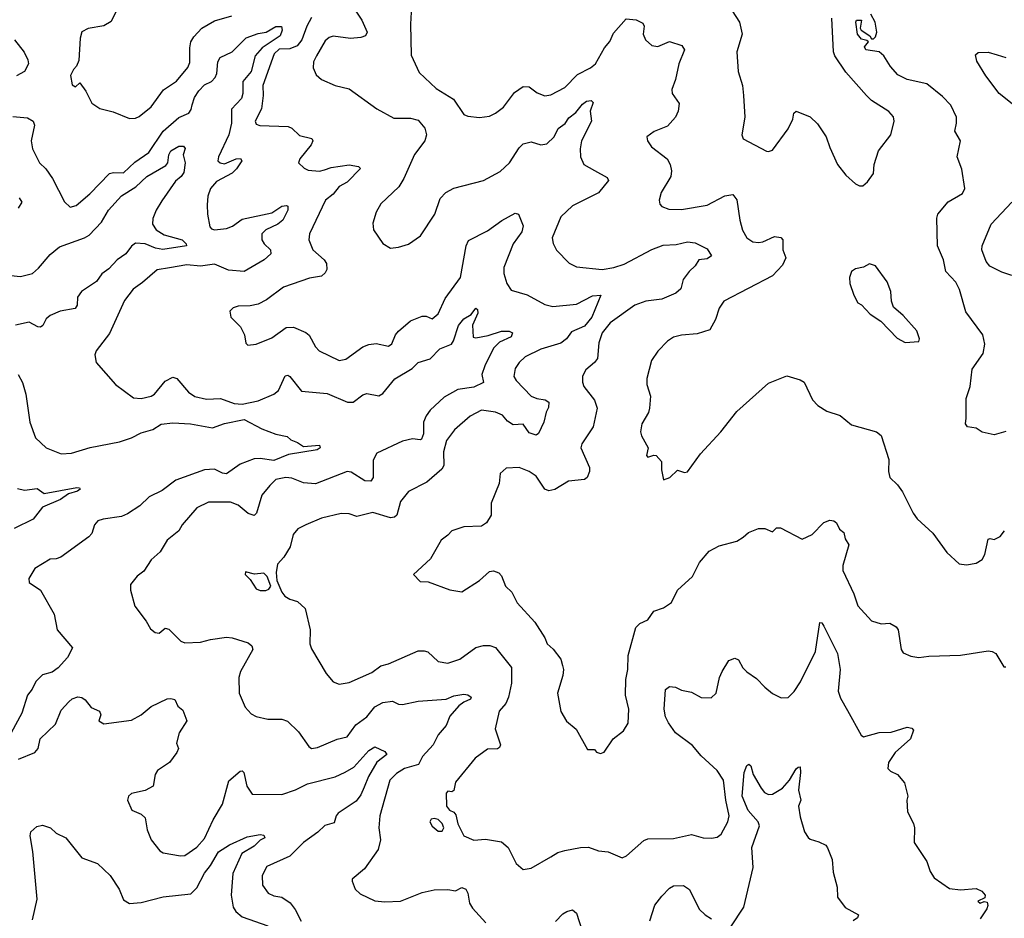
# Model space of a CAD drawing. Extents: x 2086813 to 2278017, y 548126 to 753336.
# Tile 228 of 256: x 2141250 to 2146227, y 675468 to 680007. Entities that reach past the tile are written whole.
import ezdxf

# ---------------------------------------------------------------- set-up
doc = ezdxf.new("R2010")
doc.units = 0

msp = doc.modelspace()

# ---------------------------------------------------------------- linework, layer by layer
at = {"layer": '0CON10XD'}
for points in [[(2141767.5, 680115), (2141712.5, 679997.5), (2141675, 679976.4), (2141596.4, 679963.6), (2141564.2, 679945.8), (2141555.3, 679914.7), (2141549.1, 679800.9), (2141538.3, 679771.7), (2141522.5, 679755), (2141507.5, 679725), (2141515, 679677.5), (2141531.7, 679668.3), (2141555, 679687.5), (2141585, 679646.2), (2141614.2, 679585), (2141655, 679558.8), (2141722.1, 679542.1), (2141805, 679508), (2141835, 679509.2), (2141855, 679517.5), (2141915, 679567.1), (2141976.7, 679653.3), (2142043.1, 679696.9), (2142100, 679765), (2142109.5, 679790.5), (2142110, 679865), (2142116.2, 679895), (2142129.7, 679920.3), (2142170.5, 679965), (2142235, 680002.3), (2142322.7, 680027.3)], [(2142945.6, 680055), (2142979.6, 680005), (2143006.7, 679945), (2142998, 679925), (2142975, 679917.7), (2142923.1, 679913.1), (2142835, 679924.4), (2142815, 679917.5), (2142795, 679901.2), (2142750, 679825), (2142736, 679795), (2142734.1, 679764.1), (2142749.5, 679729.5), (2142775, 679706), (2142844.3, 679674.3), (2142915, 679658), (2143055, 679556.2), (2143140.5, 679510.5), (2143225, 679510.4), (2143265, 679500.5), (2143298.8, 679458.8), (2143306.5, 679425), (2143297.8, 679395), (2143245, 679326.7), (2143192.5, 679205), (2143167.2, 679162.8), (2143075, 679076.7), (2143052, 679035), (2143035, 678980), (2143038.8, 678945), (2143085, 678876.7), (2143125, 678853.3), (2143165, 678858.8), (2143215.9, 678874.1), (2143276.2, 678915), (2143348, 679025), (2143375.8, 679104.2), (2143403.3, 679135), (2143445, 679155.8), (2143595, 679194.6), (2143678.8, 679241.2), (2143726.7, 679285), (2143775, 679360), (2143795, 679380), (2143835, 679390.8), (2143885, 679374.4), (2143915, 679380.5), (2143952.2, 679415), (2143971.6, 679458.4), (2144006.6, 679483.4), (2144025, 679512), (2144060.9, 679539.1), (2144095, 679580.8), (2144115, 679595.6), (2144138.3, 679598.3), (2144149.3, 679589.3), (2144133.8, 679545), (2144140.8, 679495), (2144090.5, 679395), (2144082.7, 679355), (2144084.4, 679315), (2144102, 679275), (2144155, 679245.6), (2144220.3, 679210.3), (2144226, 679195), (2144175, 679133.1), (2144045, 679067.5), (2143985, 679011.1), (2143940.8, 678905), (2143946.1, 678876.1), (2143962.7, 678842.7), (2144027.7, 678777.7), (2144065, 678758.8), (2144195, 678745.4), (2144254, 678756), (2144305, 678773.1), (2144445, 678846.2), (2144502.3, 678867.7), (2144567.5, 678872.5), (2144625, 678885.5), (2144665, 678880), (2144725, 678849.2), (2144746.7, 678815), (2144725, 678800), (2144682.5, 678795), (2144665, 678763.3), (2144633.3, 678735), (2144603.8, 678695), (2144592.3, 678647.7), (2144566.2, 678625), (2144495, 678595.5), (2144415, 678586.1), (2144358.6, 678565), (2144235, 678476.7), (2144193.8, 678425), (2144176.9, 678375), (2144170.8, 678295), (2144156, 678275), (2144110.9, 678239.1), (2144094.1, 678205.9), (2144094.2, 678175.8), (2144101.4, 678155), (2144155.5, 678085), (2144169.1, 678045), (2144149.2, 677950.8), (2144090.8, 677865), (2144085.8, 677845), (2144129.4, 677745), (2144130.8, 677725), (2144119.2, 677695), (2144105, 677684.5), (2144023.3, 677676.7), (2143955, 677634.4), (2143925, 677627.8), (2143904.3, 677635), (2143861.1, 677701.1), (2143825, 677724.3), (2143775, 677744.4), (2143708.7, 677741.3), (2143678.8, 677715), (2143672.9, 677665), (2143633.1, 677565), (2143632.5, 677505), (2143610, 677465), (2143585, 677449.2), (2143495, 677445.8), (2143434.2, 677425.8), (2143415, 677403.3), (2143381.2, 677378.8), (2143327, 677283), (2143240, 677205), (2143275, 677170), (2143315, 677168), (2143425, 677126.7), (2143485, 677116.7), (2143575, 677173.8), (2143625, 677220), (2143645, 677223.8), (2143672.3, 677212.3), (2143685, 677197.5), (2143705.8, 677145), (2143738, 677115), (2143765, 677061.2), (2143854.5, 676964.5), (2143904.2, 676885), (2143916, 676855), (2143947.4, 676827.4), (2143985, 676776.2), (2143994.2, 676745), (2143999.2, 676725), (2143996, 676695), (2143968, 676605), (2143985, 676512.5), (2144014.1, 676464.1), (2144063.6, 676423.6), (2144120.7, 676320.7), (2144155, 676320), (2144165, 676307.5), (2144185, 676300), (2144205, 676307.5), (2144250, 676375), (2144302.5, 676415), (2144326.1, 676453.9), (2144329.2, 676525), (2144312.9, 676595), (2144314.3, 676675), (2144324.3, 676725), (2144325.8, 676795), (2144365, 676936.2), (2144385, 676956.7), (2144425, 676976.2), (2144455, 677020), (2144505, 677036.7), (2144545, 677063.8), (2144575, 677126.2), (2144650, 677195), (2144686.7, 677265), (2144735, 677322.5), (2144785, 677350), (2144875, 677372.5), (2144906.7, 677393.3), (2144933, 677417), (2144985, 677437.5), (2145017, 677437), (2145055, 677420), (2145075, 677440), (2145095, 677440), (2145205, 677383.3), (2145255, 677406.2), (2145315, 677466.7), (2145345, 677478.8), (2145365, 677476.2), (2145378.8, 677465), (2145394.1, 677434.1), (2145416.1, 677416.1), (2145422.5, 677385), (2145441.2, 677355), (2145410.2, 677249.8), (2145410, 677225), (2145466.9, 677106.9), (2145486.2, 677046.2), (2145555, 676970), (2145605, 676955.6), (2145648.7, 676958.7), (2145679.7, 676939.7), (2145690, 676925), (2145706.2, 676825), (2145715, 676808.8), (2145755, 676792), (2145795, 676785.8), (2145845, 676792.9), (2146005, 676797.5), (2146145, 676818.8), (2146165, 676816.2), (2146183.3, 676805), (2146225, 676737.5), (2146235, 676737.5)], [(2142725, 680017.8), (2142700.8, 679975), (2142676, 679905), (2142652.9, 679875), (2142615, 679860.3), (2142561.5, 679858.5), (2142536.6, 679835), (2142478.8, 679675), (2142481.4, 679625), (2142472.7, 679557.3), (2142440.6, 679495), (2142445, 679478.8), (2142463.3, 679473.3), (2142608.1, 679468.1), (2142625, 679460), (2142665, 679422.2), (2142726.7, 679406.7), (2142732, 679395), (2142724.3, 679375), (2142666.2, 679305), (2142660, 679285), (2142687.7, 679257.7), (2142707.7, 679247.7), (2142765, 679241.8), (2142791.6, 679248.4)], [(2143229.4, 680045), (2143225.7, 679985), (2143228.8, 679828.8), (2143269.8, 679739.8), (2143355, 679659.2), (2143442.5, 679605), (2143495, 679528.8), (2143515, 679519.2), (2143575, 679512.5), (2143625, 679519.2), (2143655.6, 679534.4), (2143696.2, 679565), (2143750.9, 679639.1), (2143795, 679670), (2143825, 679668.6), (2143865, 679638.1), (2143905, 679622.9), (2143935, 679627.3), (2144005, 679665.4), (2144070.2, 679729.8), (2144136.1, 679763.9), (2144160, 679785), (2144205.3, 679864.7), (2144233.7, 679896.3), (2144251.2, 679938.8), (2144315, 680011.2), (2144366.6, 680006.6), (2144399.5, 679989.5), (2144406, 679975), (2144402, 679935), (2144413.8, 679905), (2144445, 679876.2), (2144475, 679872.5), (2144535, 679897.5), (2144597, 679877), (2144610, 679855), (2144581.9, 679785), (2144564.4, 679705), (2144545.7, 679655), (2144548, 679635), (2144583.6, 679583.6), (2144578, 679545), (2144565.7, 679515), (2144525, 679469.4), (2144457.3, 679442.7), (2144420, 679415), (2144423.3, 679395), (2144443.8, 679365), (2144522, 679305), (2144538.6, 679275), (2144544.3, 679244.3), (2144540.6, 679215), (2144492.9, 679135), (2144482, 679095), (2144486.1, 679076.1), (2144495, 679063.8), (2144530.9, 679050.9), (2144595, 679048.5), (2144725, 679071.2), (2144815, 679118.1), (2144855, 679123.8), (2144875, 679097.5), (2144889.5, 678995), (2144903.9, 678943.9), (2144926.1, 678906.1), (2144955, 678885.5), (2144985, 678882.2), (2145006, 678885), (2145065, 678912), (2145096.8, 678906.8), (2145108, 678895), (2145108.1, 678845), (2145121.9, 678805), (2145105, 678768), (2145055, 678713.3), (2144808.8, 678585), (2144785, 678550), (2144766.8, 678493.2), (2144739.2, 678440.8), (2144675, 678421.2), (2144595, 678414.2), (2144555, 678404), (2144525, 678383.8), (2144475, 678333.3), (2144444, 678285), (2144419.2, 678195), (2144420.8, 678165), (2144438.9, 678105), (2144434.2, 678045), (2144427.8, 678022.2), (2144394.2, 677965), (2144388.8, 677925), (2144393.8, 677905), (2144426.7, 677845), (2144417.5, 677805), (2144425, 677797.5), (2144455, 677807.5), (2144467.5, 677805), (2144493.3, 677775), (2144493.9, 677733.9)], [(2144851.7, 680051.7), (2144888.1, 679995), (2144901.1, 679935), (2144874.4, 679845), (2144882, 679745), (2144904.3, 679675), (2144908.9, 679625), (2144915.7, 679515), (2144900, 679425), (2144907.5, 679405), (2145025, 679343.8), (2145035, 679341.2), (2145055, 679348.8), (2145133.7, 679456.3), (2145157.5, 679505), (2145162.5, 679535), (2145175, 679546), (2145246.1, 679516.1), (2145281.7, 679481.7), (2145326.2, 679415), (2145345, 679362.5), (2145383.8, 679275), (2145425, 679222.5), (2145475, 679177.5), (2145495, 679167.5), (2145511.7, 679168.3), (2145535, 679187.5), (2145565, 679230), (2145568.8, 679275), (2145590, 679345), (2145652.5, 679425), (2145670, 679495), (2145665.9, 679515.9), (2145643.9, 679543.9), (2145555, 679599.2), (2145530, 679625), (2145425, 679742.5), (2145370.5, 679825), (2145363.8, 679845), (2145354.7, 680015)], [(2146235, 677926.7), (2146175, 677910), (2146115, 677923.3), (2146083.9, 677943.9), (2146040, 677950), (2146030, 677965), (2146033.6, 677993.6), (2146034, 678094), (2146054.5, 678155), (2146065, 678242.5), (2146119.1, 678320.9), (2146128.3, 678368.3), (2146118, 678415), (2146032, 678532), (2145999.4, 678645), (2145982.2, 678682.2), (2145931.9, 678735), (2145919.5, 678795), (2145888.5, 678865), (2145885.7, 679005), (2145890, 679025), (2145943, 679087), (2146015, 679130), (2146026.9, 679155), (2146012.3, 679252.3), (2145988.1, 679315), (2146005.5, 679395), (2145976, 679445), (2145985.7, 679485), (2145984.3, 679514.3), (2145956.9, 679575), (2145915, 679620), (2145835, 679682.7), (2145735, 679705.3), (2145688.4, 679728.4), (2145651.4, 679771.4), (2145617.5, 679825), (2145595, 679844.5), (2145526.2, 679855), (2145519.5, 679870.5), (2145540, 679895), (2145532.5, 679902.5), (2145505, 679908.8), (2145485, 679933.8), (2145476.2, 679995), (2145480, 680005), (2145505.7, 680005.7), (2145497.5, 679965), (2145502.5, 679955), (2145547.5, 679925), (2145555, 679910), (2145565, 679910), (2145575, 679920), (2145582, 679945), (2145574.3, 679995), (2145552, 680035)], [(2141215, 679518.9), (2141290.7, 679510.7), (2141318.9, 679495), (2141324.6, 679475), (2141308.5, 679395), (2141314.4, 679355), (2141350.6, 679285), (2141383.1, 679253.1), (2141415.9, 679205.9), (2141476.8, 679086.8), (2141505, 679060.8), (2141535, 679069.2), (2141605, 679128.2), (2141705, 679230.6), (2141725, 679235.6), (2141775, 679233.6), (2141831.8, 679288.2), (2141903.2, 679336.8), (2141975, 679444.7), (2142055, 679513.8), (2142105, 679535.4), (2142117.2, 679552.8), (2142122.9, 679577.1), (2142133.6, 679615), (2142155, 679648.2), (2142185, 679677.8), (2142220, 679695), (2142238.9, 679715), (2142246.8, 679735), (2142252, 679795), (2142263.6, 679816.4), (2142325, 679845.4), (2142395, 679915.3), (2142455, 679938.2), (2142495.8, 679944.2), (2142545, 679973.1), (2142573.2, 679973.2), (2142576.2, 679955), (2142566.1, 679925), (2142475.4, 679864.6), (2142440.6, 679825), (2142419.8, 679745), (2142378.6, 679695), (2142377.9, 679635), (2142371, 679609), (2142320.7, 679555), (2142321.5, 679485), (2142307.9, 679425), (2142255.3, 679315), (2142251.2, 679295), (2142263.6, 679283.6), (2142285, 679278.9), (2142345, 679304.5), (2142366.2, 679306.2), (2142372.9, 679295), (2142346.7, 679253.3), (2142325, 679232.1), (2142245, 679190.7), (2142215.5, 679155), (2142202.1, 679115), (2142197.4, 679072.6), (2142199.3, 679025), (2142211.6, 678961.6), (2142220.2, 678950.2), (2142235, 678946.1), (2142295, 678953.1), (2142325.2, 678964.8), (2142375, 678999.5), (2142525, 679031.4), (2142575, 679065.3), (2142599.5, 679069.5), (2142605.5, 679065), (2142606, 679045), (2142579.7, 678995), (2142555, 678974.3), (2142494.1, 678945.9), (2142474.1, 678925), (2142474.7, 678895), (2142486.1, 678875), (2142517.5, 678845), (2142518.9, 678825), (2142485.2, 678794.8), (2142385, 678734.7), (2142305, 678742.4), (2142235, 678771.6), (2142165, 678761.8), (2142095, 678768.7), (2142007, 678753), (2141945, 678744.3), (2141871.1, 678678.9), (2141824, 678646), (2141780.9, 678589.1), (2141705, 678422.5), (2141636.7, 678335), (2141630, 678315), (2141636.4, 678276.4), (2141734.1, 678164.1), (2141825, 678097.5), (2141865, 678094.3), (2141915, 678105.7), (2141931.2, 678115), (2141985, 678182), (2142025, 678202), (2142045, 678194.2), (2142103.3, 678125), (2142135, 678104.6), (2142195, 678090.9), (2142265, 678093.5), (2142335, 678068.2), (2142375, 678065.3), (2142455, 678081.2), (2142535, 678115.6), (2142558.1, 678135), (2142592.3, 678207.7), (2142605, 678211.4), (2142615.6, 678205), (2142675, 678130), (2142805, 678118.6), (2142906.7, 678075), (2142935, 678074.6), (2142985, 678111.5), (2143005, 678119.1), (2143065, 678106.5), (2143085, 678118.6), (2143146.4, 678193.6), (2143234.8, 678245.2), (2143265, 678275.5), (2143325.2, 678294.8), (2143373.8, 678345), (2143432.1, 678367.9), (2143443.2, 678385), (2143467.8, 678462.2), (2143495, 678495.7), (2143532.7, 678517.3), (2143555, 678550), (2143563.6, 678543.6), (2143565.8, 678525), (2143538.2, 678465), (2143543, 678403), (2143555, 678400), (2143618.8, 678411.2), (2143685, 678434.5), (2143725, 678434.4), (2143741.4, 678425), (2143735, 678406), (2143675, 678378.5), (2143645, 678348.6), (2143601.8, 678258.2), (2143586.2, 678215), (2143594.4, 678175), (2143545, 678150.3), (2143465, 678138.6), (2143395, 678100.8), (2143325, 678035.6), (2143304.3, 678005.7), (2143291.6, 677975), (2143291.3, 677915), (2143281.7, 677888.3), (2143275, 677884.4), (2143235, 677889.6), (2143185, 677878.4), (2143055, 677817.3), (2143037, 677783), (2143036.9, 677695), (2143025, 677676.7), (2142995, 677677.9), (2142925, 677721.1), (2142905, 677725.6), (2142745, 677662.1), (2142685, 677667.1), (2142625, 677691.4), (2142594.8, 677695.2), (2142545, 677683.9), (2142514.6, 677655), (2142473.9, 677605), (2142446.5, 677515), (2142435, 677503.5), (2142405, 677512.9), (2142355, 677555.5), (2142315, 677570), (2142205, 677570.5), (2142145, 677542), (2142070.8, 677455), (2142054, 677425), (2141995, 677378.8), (2141960.2, 677319.8), (2141915, 677278.8), (2141877.7, 677222.3), (2141843.7, 677196.3), (2141810, 677155), (2141811.2, 677125), (2141832, 677045), (2141889.7, 676969.7), (2141910.9, 676930.9), (2141935, 676911.2), (2141955, 676907.5), (2141985, 676933.3), (2142005, 676929.2), (2142065, 676868.1), (2142085, 676860), (2142165, 676862.9), (2142215, 676876.7), (2142295, 676887.5), (2142325, 676885.5), (2142405, 676860), (2142424.5, 676845), (2142429.5, 676825), (2142367.1, 676715), (2142358.1, 676685), (2142359.2, 676605), (2142389.2, 676535), (2142420.6, 676500.6), (2142445, 676486.7), (2142505, 676474.4), (2142575, 676473.3), (2142603.6, 676463.6), (2142660.2, 676410.2), (2142711.2, 676335), (2142725, 676326), (2142755, 676330.6), (2142855, 676373.6), (2142905, 676384.5), (2142949.2, 676445), (2143004.7, 676485), (2143045, 676536.4), (2143085, 676557.5), (2143134.3, 676564.3), (2143165, 676550), (2143185, 676548.8), (2143264.7, 676565.3), (2143405, 676575.5), (2143445, 676591.6), (2143495, 676599.5), (2143515, 676597.5), (2143532, 676585), (2143528.8, 676575), (2143495, 676560.5)], [(2141225, 679905.7), (2141273.3, 679843.3), (2141291.8, 679805), (2141294.5, 679785), (2141274, 679746), (2141235, 679724.3)], [(2146300.8, 679555), (2146200, 679635), (2146133.4, 679723.4), (2146087.3, 679797.3), (2146080.7, 679829.3), (2146095, 679842), (2146145, 679844), (2146190.6, 679830.6), (2146235, 679815.6)], [(2141206.2, 678715), (2141255, 678709.4), (2141315, 678725.9), (2141345, 678751.8), (2141405, 678821.4), (2141450.8, 678859.2), (2141578.2, 678905), (2141601, 678919), (2141663.1, 678985), (2141698.9, 679045), (2141765, 679116.9), (2141836.9, 679163.1), (2141892.5, 679215), (2141989.8, 679270.2), (2141999.1, 679285), (2142004.6, 679325), (2142015, 679344), (2142055, 679368.6), (2142077.7, 679367.7), (2142086.7, 679356.7), (2142077.1, 679325), (2142087.1, 679285), (2142080.2, 679235), (2142066.5, 679215), (2142037.9, 679192.1), (2141968.2, 679091.8), (2141939.6, 679045), (2141922.5, 679002.5), (2141921.1, 678975), (2141939.6, 678945), (2141980.9, 678920.9), (2142071.9, 678895), (2142091.4, 678875), (2142093.8, 678865), (2141974.3, 678845.7), (2141936.6, 678853.4), (2141885, 678875.2), (2141835, 678878.7), (2141815, 678863.1), (2141786.2, 678823.8), (2141742.7, 678795), (2141701, 678749), (2141665, 678723.3), (2141638.5, 678685), (2141562.5, 678635), (2141543.4, 678605), (2141540.4, 678565), (2141531.5, 678548.5), (2141455, 678534.6), (2141405, 678512.7), (2141385, 678496.4), (2141368.2, 678461.8), (2141355, 678453.8), (2141342.5, 678455), (2141299, 678479), (2141229.4, 678465)], [(2142791.6, 679248.4), (2142825, 679260), (2142915, 679274.6), (2142962.5, 679265), (2142973.3, 679255), (2142905, 679187.2), (2142865, 679164.7), (2142835, 679126), (2142796.4, 679095), (2142715.6, 678925), (2142712.2, 678895), (2142732.7, 678845), (2142788.6, 678795), (2142800.6, 678775), (2142802.2, 678745), (2142795, 678729.2), (2142775, 678712.1), (2142715, 678701.8), (2142583.3, 678656.7), (2142497.2, 678592.8), (2142455, 678570), (2142415, 678561.9), (2142355, 678560.8), (2142328.8, 678551.2), (2142312.5, 678535), (2142317.5, 678505), (2142365.7, 678455.7), (2142386.2, 678415), (2142393, 678373), (2142403.6, 678363.6), (2142445, 678368.8), (2142525, 678400), (2142596.8, 678453.2), (2142635, 678454.5), (2142697.3, 678427.3), (2142713, 678413), (2142745.5, 678355.5), (2142764.5, 678334.5), (2142865, 678285.6), (2142898.3, 678291.7), (2142985, 678354.3), (2143015, 678367.1), (2143052.3, 678372.3), (2143115, 678357.5), (2143130.7, 678369.3), (2143150, 678415), (2143165.5, 678434.5), (2143225, 678485.8), (2143285, 678510), (2143305, 678509.2), (2143335, 678496.7), (2143365, 678522), (2143401.3, 678598.7), (2143478.4, 678705), (2143507.5, 678865), (2143518.9, 678891.1), (2143615, 678940), (2143686.6, 678993.4), (2143755, 679029.5), (2143772, 679025), (2143795.4, 678965.4), (2143787.7, 678935), (2143744.3, 678875.7), (2143697.5, 678755), (2143697.8, 678725), (2143712.9, 678675), (2143735, 678641.2), (2143815, 678618.1), (2143905, 678567.9), (2143945, 678558.7), (2144065, 678569.5), (2144145, 678612.5), (2144187.5, 678615), (2144142.5, 678505), (2144105, 678459.3), (2144039.8, 678430.2), (2144013.6, 678395), (2143985, 678374), (2143885, 678343.2), (2143805, 678303.5), (2143775, 678275.6), (2143754.4, 678245), (2143747.5, 678205), (2143760, 678185), (2143835, 678105.5), (2143863.6, 678093.6), (2143906.5, 678086.5), (2143924.4, 678075), (2143922.4, 678047.6), (2143910.5, 678025), (2143899.5, 677975), (2143872.4, 677917.6), (2143861.4, 677908.6), (2143825, 677920.5), (2143795, 677964), (2143745, 677960.6), (2143715, 677979.4), (2143689.8, 678009.8), (2143655, 678024.1), (2143585, 678035.3), (2143527.9, 678005), (2143447.8, 677935), (2143407.8, 677882.2), (2143392.7, 677825), (2143393.8, 677755), (2143383.1, 677736.9), (2143308.3, 677671.7), (2143215, 677624.5), (2143175, 677574), (2143156.2, 677505), (2143145, 677493.9), (2143125, 677490.9), (2143035, 677517.7), (2142955, 677497.5), (2142915, 677511.1), (2142875, 677512.7), (2142775, 677488.7), (2142696, 677455), (2142655.6, 677435), (2142632.8, 677407.2), (2142617.1, 677345), (2142585, 677292), (2142553.6, 677256.4), (2142547.1, 677215), (2142550, 677175), (2142575.6, 677115.6), (2142591.2, 677095), (2142615, 677080), (2142655, 677068.8), (2142692.7, 677032.7), (2142718, 676925), (2142717.5, 676855), (2142725, 676830), (2142799.4, 676705), (2142835, 676662.9), (2142865, 676651.5), (2142915, 676658.9), (2143029.7, 676710.3), (2143075, 676743.3), (2143115, 676754), (2143265, 676818.5), (2143295, 676819.5), (2143313.6, 676813.6), (2143365.6, 676765.6), (2143415, 676756.5), (2143475, 676777.5), (2143555, 676835.7), (2143595, 676846), (2143625.8, 676845.8), (2143655, 676836.2), (2143735.6, 676735), (2143735.4, 676655), (2143721.1, 676585), (2143706.6, 676553.4), (2143673.1, 676515), (2143653.8, 676425), (2143680.8, 676345), (2143675, 676330), (2143665.8, 676324.2), (2143615, 676323.1), (2143552.9, 676277.1), (2143453.3, 676155), (2143445, 676113.3), (2143435, 676107.5), (2143415, 676110), (2143405, 676100), (2143407.5, 676035), (2143422.5, 676015), (2143445, 676003.3), (2143455, 675990), (2143464.4, 675945), (2143494.6, 675884.6), (2143545, 675862.5), (2143605, 675867.5), (2143685, 675854), (2143720, 675825), (2143758.8, 675745), (2143795, 675713.8), (2143835, 675721.2), (2143935, 675778.6), (2143970.4, 675799.6), (2144005, 675810.9), (2144083.9, 675826.1), (2144125, 675827.5), (2144175, 675808), (2144225, 675804.2), (2144295, 675773.8), (2144317.3, 675782.7), (2144405, 675861.2), (2144425, 675868.8), (2144555, 675871.4), (2144645, 675891.5), (2144705, 675874.5), (2144746.7, 675873.3), (2144775, 675878), (2144795, 675893.8), (2144829.4, 675955), (2144836.5, 675985), (2144818.5, 676065), (2144807.9, 676165), (2144775.6, 676215), (2144695, 676288.5), (2144651.3, 676341.3), (2144565, 676405.6), (2144529.5, 676455), (2144514.5, 676485), (2144506.9, 676525), (2144513.6, 676623.6), (2144535, 676638.8), (2144565, 676636.2), (2144595, 676620), (2144645, 676610.6), (2144695, 676584), (2144745, 676582.5), (2144770, 676605), (2144787.5, 676685), (2144800.8, 676715), (2144835, 676770), (2144865, 676782.5), (2144883, 676773), (2144905, 676732.5), (2144925, 676712.5), (2144975, 676680), (2145015.6, 676635.6), (2145055, 676604), (2145098.3, 676581.7), (2145135, 676584), (2145165, 676614), (2145197, 676663), (2145272.9, 676815), (2145295, 676962.5), (2145305, 676960), (2145315, 676943.3), (2145384.3, 676805), (2145396.9, 676725), (2145387.3, 676615), (2145399.4, 676579.4), (2145435, 676517.5), (2145502.5, 676392.5), (2145514.2, 676384.2), (2145595, 676407.1), (2145655, 676408), (2145735, 676433.3), (2145758.8, 676428.8), (2145768.3, 676418.3), (2145752, 676375), (2145675.8, 676305), (2145641.2, 676255), (2145637.5, 676225), (2145651.7, 676211.7), (2145687.5, 676195), (2145721.7, 676151.7), (2145738.8, 676085), (2145733.3, 676065), (2145736.7, 676005), (2145767.3, 675947.3), (2145772, 675925), (2145771.2, 675851.2), (2145834.3, 675755), (2145851.4, 675705), (2145872.1, 675672.1), (2145949.1, 675619.1), (2146005, 675612.5), (2146085, 675618), (2146112.5, 675605), (2146130, 675585), (2146128.3, 675571.7), (2146093.3, 675555), (2146105, 675544), (2146125, 675552.5), (2146139.3, 675549.3), (2146143.3, 675533.3), (2146138.8, 675515), (2146104, 675465)], [(2141247.1, 679107.1), (2141260.6, 679085), (2141241.9, 679055)], [(2146265.4, 678715.4), (2146215, 678731.1), (2146152.9, 678762.9), (2146135.7, 678785.7), (2146112.5, 678845), (2146114.4, 678865), (2146160, 678975), (2146264.6, 679085.4)], [(2145725, 678376.2), (2145795, 678382.5), (2145798, 678395), (2145785, 678436.2), (2145715, 678513.3), (2145666.2, 678555), (2145656.2, 678585), (2145653.8, 678635), (2145635, 678682.5), (2145575, 678763.3), (2145545, 678773.3), (2145515, 678756.7), (2145475, 678749.2), (2145455, 678736), (2145444, 678705), (2145446, 678675), (2145466.7, 678615), (2145487, 678577), (2145505, 678567.5), (2145549.5, 678519.5), (2145603.3, 678485), (2145685, 678398), (2145725, 678376.2)], [(2141243.1, 678215), (2141263.9, 678173.9), (2141282.2, 678115), (2141301.8, 677975), (2141330, 677895), (2141384.6, 677844.6), (2141460, 677815), (2141511.9, 677818.1), (2141606.9, 677846.9), (2141754.7, 677875.3), (2141815, 677894.7), (2141865, 677920.7), (2141922.8, 677937.2), (2141965, 677964.4), (2142025, 677971.1), (2142113.4, 677966.6), (2142225.4, 677945.4), (2142285, 677966.9), (2142385, 677987.1), (2142475, 677940.4), (2142545, 677914.4), (2142601.7, 677901.7), (2142620, 677885), (2142655, 677870.8), (2142685, 677852), (2142765, 677858.8), (2142768.6, 677845), (2142753.3, 677835), (2142608.5, 677811.5), (2142535, 677781.1), (2142465, 677791.4), (2142435, 677789.2), (2142365, 677762.5), (2142295, 677712.5), (2142275, 677715.8), (2142235, 677736.9), (2142185, 677732.7), (2142038.8, 677681.2), (2141971.1, 677628.9), (2141905, 677597.1), (2141858.1, 677551.9), (2141795, 677510.4), (2141765, 677497.9), (2141672.5, 677485), (2141646, 677475), (2141629.2, 677455), (2141615, 677411.2), (2141600, 677395), (2141457.8, 677292.2), (2141435, 677283.3), (2141405, 677282.5), (2141326.2, 677235), (2141296.7, 677185), (2141297.5, 677165), (2141356, 677126), (2141423.9, 677003.9), (2141440, 676925), (2141517.5, 676835), (2141491.2, 676785), (2141445, 676734), (2141415, 676711.2), (2141365, 676698), (2141331.9, 676665), (2141314.3, 676625), (2141290.6, 676595), (2141261.1, 676505), (2141208.1, 676405)], [(2144493.9, 677733.9), (2144505, 677682.5), (2144536.1, 677693.9), (2144575, 677732.5), (2144610.7, 677720.7), (2144625, 677723.8), (2144690.8, 677815), (2144794.3, 677925.7), (2144875, 678028.8), (2145035, 678171.2), (2145128.3, 678208.3), (2145195, 678188.8), (2145215.7, 678175.7), (2145257.5, 678087.5), (2145285, 678058.8), (2145329.3, 678029.3), (2145397.7, 678007.7), (2145455, 677961.2), (2145580, 677925), (2145605, 677906.7), (2145643.8, 677785), (2145642, 677725), (2145648, 677695), (2145687.4, 677657.4), (2145712.1, 677622.1), (2145766.2, 677515), (2145786.1, 677486.1), (2145865, 677413.3), (2145936.7, 677315), (2145999.3, 677259.3), (2146035, 677253.8), (2146085, 677261.2), (2146115, 677281.2), (2146127.5, 677305), (2146145, 677382.5), (2146155, 677386.2), (2146175, 677381.2), (2146205, 677396.2), (2146228, 677425)], [(2141238.6, 677638.6), (2141275, 677630), (2141339.3, 677639.3), (2141373.8, 677613.8), (2141540, 677645), (2141553.3, 677643.3), (2141556.2, 677636.2), (2141543.3, 677625), (2141497.3, 677612.7), (2141455.9, 677584.1), (2141365, 677545.6), (2141318, 677485), (2141223.3, 677436.7)], [(2142465, 677123.3), (2142495, 677123.8), (2142509.5, 677130.5), (2142520, 677145), (2142501.2, 677195), (2142485, 677211.2), (2142437, 677207), (2142391.7, 677218.3), (2142390, 677205), (2142415, 677180), (2142445, 677132.5), (2142465, 677123.3)], [(2141245, 676271.4), (2141327.5, 676305), (2141343.3, 676325), (2141353.8, 676375), (2141430.7, 676449.3), (2141460.5, 676519.5), (2141498.5, 676561.5), (2141515, 676576.5), (2141545, 676586.5), (2141565, 676583.1), (2141581.8, 676571.8), (2141612.3, 676532.3), (2141654.1, 676514.1), (2141660, 676495), (2141650, 676465), (2141675, 676449.5), (2141815, 676468.9), (2141864, 676495), (2141915, 676538.6), (2141995, 676575.8), (2142015, 676578.8), (2142035, 676572.5), (2142050, 676540), (2142075, 676520), (2142095.8, 676465.8), (2142056.2, 676405), (2142043.2, 676353.2), (2142053.3, 676325), (2142044, 676305), (2142007.1, 676255), (2141946.7, 676215), (2141935.6, 676195), (2141924.4, 676135), (2141884.4, 676114.4), (2141815, 676098.6), (2141800.8, 676085), (2141795.8, 676065), (2141818, 676015), (2141865, 675994.3), (2141884.2, 675975), (2141894.4, 675915), (2141914.4, 675865), (2141958.8, 675808.8), (2141975, 675798), (2142063.1, 675783.1), (2142085, 675785.8), (2142145, 675827.1), (2142185, 675871.9), (2142227.5, 675965), (2142275.9, 676045), (2142307.3, 676162.7), (2142365, 676211.2), (2142375, 676213.3), (2142384, 676204), (2142398.5, 676135), (2142425, 676095.6), (2142575, 676093.8), (2142645, 676116.7), (2142705, 676146.9), (2142845, 676182.7), (2142895, 676205.4), (2142938.7, 676231.3), (2143015, 676315.4), (2143045, 676333.8), (2143095, 676311.1), (2143106.7, 676295), (2143055, 676257.1), (2143013.4, 676185), (2142990.9, 676130.9), (2142975, 676091.9), (2142950.9, 676059.1), (2142860.6, 675999.4), (2142850.4, 675985), (2142840.3, 675949.7), (2142792.6, 675937.4), (2142757.6, 675902.4), (2142685, 675850.9), (2142615, 675782.2), (2142500.1, 675729.9), (2142475.5, 675685), (2142478.1, 675635), (2142506.2, 675595), (2142535, 675581.9), (2142575, 675574.4), (2142616.7, 675546.7), (2142642.6, 675512.6), (2142673.3, 675453.3)], [(2143495, 676560.5), (2143469, 676541), (2143425, 676489.4), (2143405, 676442), (2143365.3, 676394.7), (2143340.5, 676345), (2143286.8, 676285), (2143265.2, 676244.8), (2143195, 676225.3), (2143155, 676198.9), (2143120.3, 676165), (2143070.4, 675985), (2143065.6, 675925), (2143074.2, 675865), (2143062.5, 675815), (2142992.3, 675717.7), (2142930, 675665), (2142930, 675655), (2142946.7, 675615), (2142971.7, 675591.7), (2143045, 675556), (2143095, 675550.8), (2143175, 675554.3), (2143285, 675597.8), (2143345, 675612.5), (2143415, 675613.5), (2143452.7, 675607.3), (2143485, 675623.1), (2143504.5, 675614.5), (2143515.6, 675595), (2143524.4, 675545), (2143538.6, 675518.6), (2143606, 675445)], [(2144845, 675424.2), (2144910, 675525), (2144957.6, 675725), (2144951.3, 675825), (2144990, 675935), (2144982.9, 675955), (2144932.9, 676012.9), (2144901.5, 676085), (2144911.4, 676205), (2144925, 676240), (2144935, 676245.8), (2144945, 676238), (2144957.8, 676195), (2144997.5, 676125), (2145015, 676104), (2145035, 676092.9), (2145055, 676095.6), (2145105, 676125.7), (2145141.5, 676165), (2145175, 676222.5), (2145185, 676232), (2145195, 676232.5), (2145197.3, 676205), (2145186.8, 676115), (2145198.6, 676065), (2145186.9, 676035), (2145195, 675980), (2145216.2, 675905), (2145235, 675876.7), (2145245, 675867.5), (2145290, 675855), (2145325, 675837.5), (2145333.6, 675823.6), (2145356, 675765), (2145361.7, 675701.7), (2145382.5, 675625), (2145383.8, 675575), (2145422.3, 675522.3), (2145490, 675485), (2145485, 675470), (2145463.3, 675455)], [(2141315, 675460), (2141338, 675565), (2141317.5, 675805), (2141303.1, 675885), (2141306.7, 675905), (2141337.7, 675932.3), (2141365, 675938), (2141405.8, 675925.8), (2141435, 675898), (2141483.8, 675875), (2141565, 675774), (2141644.2, 675745), (2141706.9, 675685), (2141752.9, 675615), (2141775, 675560.8), (2141805, 675543.3), (2141865, 675547.3), (2141975, 675577.1), (2142115, 675591.2), (2142145, 675622.5), (2142185, 675696.5), (2142214.8, 675735.2), (2142255, 675803.1), (2142311.1, 675838.9), (2142400.5, 675879.5), (2142465, 675891.4), (2142485, 675888), (2142488.8, 675875), (2142465, 675861.9), (2142435, 675832.7), (2142373.1, 675795), (2142327.9, 675695), (2142319.6, 675585), (2142330, 675525), (2142342.7, 675502.7), (2142375, 675476.1), (2142505, 675429.1)], [(2143385, 675908.8), (2143393.8, 675925), (2143385, 675946.2), (2143365, 675966.7), (2143345, 675972.5), (2143330.7, 675969.3), (2143323.3, 675955), (2143335, 675933.3), (2143365, 675908.8), (2143385, 675908.8)], [(2144434.4, 675455), (2144460, 675535), (2144495, 675579.5), (2144535, 675620), (2144555, 675631.4), (2144605, 675633.3), (2144635, 675613.3), (2144684.7, 675514.7), (2144715, 675485.5), (2144747.1, 675465)], [(2143957.9, 675452.1), (2143995, 675490), (2144015, 675502.9), (2144045, 675510), (2144065, 675493.3), (2144093.9, 675403.9)]]:
    msp.add_lwpolyline(points, dxfattribs=at)

doc.saveas('drawing.dxf')
